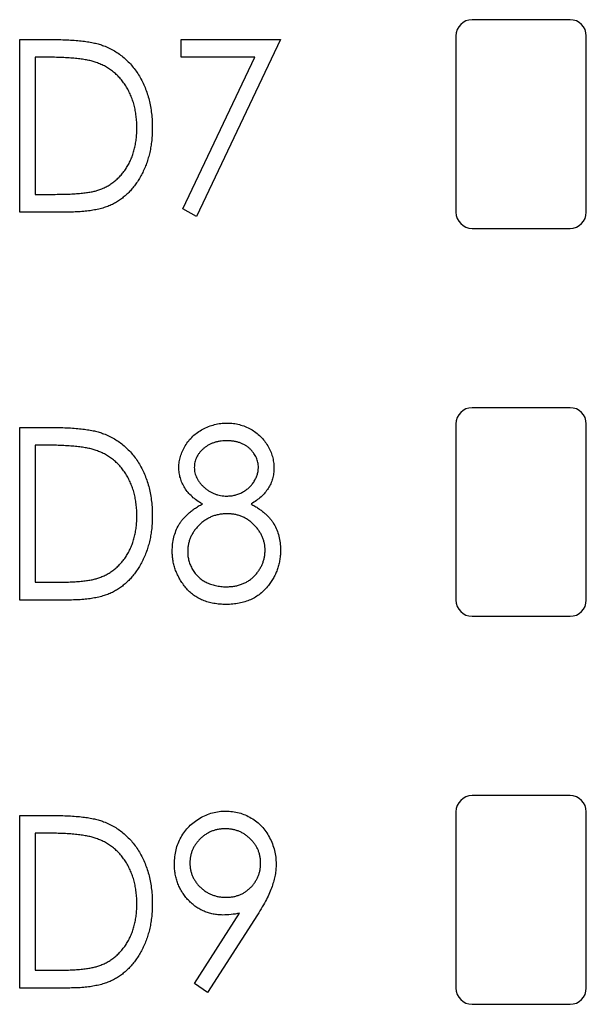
# Model space of a CAD drawing. Header units: millimetres. Extents: x 0 to 420, y 0 to 297.
# Tile 28 of 101: x 82.09 to 86.44, y 146.57 to 154.12. Entities that reach past the tile are written whole.
import ezdxf

# ---------------------------------------------------------------- set-up
doc = ezdxf.new("R2010")
doc.units = ezdxf.units.MM

msp = doc.modelspace()

# ---------------------------------------------------------------- linework, layer by layer
at = {"color": 7, "linetype": 'Continuous', "lineweight": 25}
for p, q in [((86.3142, 154.1165), (85.5642, 154.1165)), ((82.0919, 152.6415), (82.0919, 153.9644)), ((82.0919, 153.9644), (82.3423, 153.9644)), ((83.33, 153.9644), (84.0932, 153.9644)), ((83.33, 153.8287), (83.33, 153.9644)), ((84.0932, 153.9644), (83.4487, 152.6076)), ((85.4392, 153.9915), (85.4392, 152.6415)), ((86.4392, 152.6415), (86.4392, 153.9915)), ((82.2962, 153.8287), (82.2106, 153.8287)), ((82.2106, 153.8287), (82.2106, 152.7772)), ((83.8955, 153.8287), (83.33, 153.8287)), ((83.3432, 152.6656), (83.8955, 153.8287)), ((82.2106, 152.7772), (82.3502, 152.7772)), ((83.4487, 152.6076), (83.3432, 152.6656)), ((82.4761, 152.6415), (82.0919, 152.6415)), ((85.5642, 152.5165), (86.3142, 152.5165)), ((86.3142, 151.1415), (85.5642, 151.1415)), ((85.4392, 151.0165), (85.4392, 149.6665)), ((86.4392, 149.6665), (86.4392, 151.0165)), ((82.0919, 149.6665), (82.0919, 150.9894)), ((82.0919, 150.9894), (82.3423, 150.9894)), ((82.2962, 150.8537), (82.2106, 150.8537)), ((82.2106, 150.8537), (82.2106, 149.8022)), ((82.2106, 149.8022), (82.3502, 149.8022)), ((82.4761, 149.6665), (82.0919, 149.6665)), ((85.5642, 149.5415), (86.3142, 149.5415)), ((86.3142, 148.1665), (85.5642, 148.1665)), ((82.0919, 146.6915), (82.0919, 148.0144)), ((82.0919, 148.0144), (82.3423, 148.0144)), ((85.4392, 148.0415), (85.4392, 146.6915)), ((86.4392, 146.6915), (86.4392, 148.0415)), ((82.2962, 147.8787), (82.2106, 147.8787)), ((82.2106, 147.8787), (82.2106, 146.8272)), ((83.4339, 146.7267), (83.7792, 147.2644)), ((83.9159, 147.2533), (83.5335, 146.6576)), ((82.2106, 146.8272), (82.3502, 146.8272)), ((83.5335, 146.6576), (83.4339, 146.7267)), ((82.4761, 146.6915), (82.0919, 146.6915)), ((85.5642, 146.5665), (86.3142, 146.5665))]:
    msp.add_line(p, q, dxfattribs=at)
for centre, start, end in [((85.5642, 153.9915), 90, 180), ((86.3142, 153.9915), 0, 90), ((85.5642, 152.6415), 180, 270), ((86.3142, 152.6415), 270, 0), ((85.5642, 151.0165), 90, 180), ((86.3142, 151.0165), 0, 90), ((85.5642, 149.6665), 180, 270), ((86.3142, 149.6665), 270, 0), ((85.5642, 148.0415), 90, 180), ((86.3142, 148.0415), 0, 90), ((85.5642, 146.6915), 180, 270), ((86.3142, 146.6915), 270, 0)]:
    msp.add_arc(centre, 0.125, start, end, dxfattribs=at)
for points, knots in [([(82.3423, 153.9644), (82.3641, 153.9643), (82.4062, 153.9639), (82.467, 153.9619), (82.5232, 153.9583), (82.5748, 153.953), (82.6218, 153.9465), (82.6641, 153.9383), (82.7018, 153.9288), (82.7249, 153.9206), (82.7358, 153.9167)], [0, 0, 0, 0, 0.164344, 0.316794, 0.458147, 0.588563, 0.707492, 0.815269, 0.912897, 1, 1, 1, 1]), ([(82.7358, 153.9167), (82.7502, 153.9109), (82.7786, 153.8993), (82.819, 153.8776), (82.857, 153.8528), (82.893, 153.8254), (82.9257, 153.794), (82.9569, 153.7603), (82.9851, 153.723), (83.0111, 153.683), (83.0343, 153.6405), (83.0546, 153.5958), (83.0714, 153.549), (83.0857, 153.5004), (83.0959, 153.4496), (83.1041, 153.3969), (83.1085, 153.3422), (83.1092, 153.3051), (83.1095, 153.2863)], [0, 0, 0, 0, 0.059398, 0.117804, 0.175649, 0.233437, 0.291249, 0.349576, 0.409329, 0.470372, 0.532591, 0.595119, 0.658625, 0.723231, 0.789405, 0.857649, 0.927742, 1, 1, 1, 1]), ([(82.6701, 153.7916), (82.6599, 153.7947), (82.6382, 153.8012), (82.6028, 153.8083), (82.5629, 153.8147), (82.5184, 153.8199), (82.4694, 153.8237), (82.4157, 153.8266), (82.3575, 153.8285), (82.3171, 153.8287), (82.2962, 153.8287)], [0, 0, 0, 0, 0.084774, 0.180312, 0.28709, 0.406015, 0.536482, 0.678682, 0.833402, 1, 1, 1, 1]), ([(82.9908, 153.2865), (82.9905, 153.302), (82.99, 153.3324), (82.986, 153.377), (82.9794, 153.4198), (82.9701, 153.461), (82.9582, 153.5005), (82.9436, 153.5384), (82.9264, 153.5745), (82.9065, 153.6087), (82.8843, 153.6406), (82.8602, 153.6704), (82.8334, 153.697), (82.8052, 153.7217), (82.7744, 153.7431), (82.7418, 153.7623), (82.7068, 153.7785), (82.6825, 153.7872), (82.6701, 153.7916)], [0, 0, 0, 0, 0.072235, 0.141829, 0.209054, 0.274618, 0.338839, 0.40167, 0.463864, 0.525432, 0.586208, 0.645431, 0.704074, 0.762298, 0.820336, 0.879142, 0.938766, 1, 1, 1, 1]), ([(83.1095, 153.2863), (83.1092, 153.2699), (83.1086, 153.2377), (83.1054, 153.1902), (83.0987, 153.1442), (83.0905, 153.0996), (83.0791, 153.0566), (83.0662, 153.0148), (83.0497, 152.9749), (83.0316, 152.9364), (83.0113, 152.9001), (82.9894, 152.866), (82.9663, 152.8342), (82.9413, 152.8051), (82.9153, 152.7783), (82.8873, 152.7542), (82.8581, 152.7324), (82.8273, 152.7127), (82.7941, 152.6956), (82.7579, 152.681), (82.7185, 152.669), (82.6761, 152.6589), (82.6306, 152.651), (82.5819, 152.6456), (82.5301, 152.642), (82.4944, 152.6417), (82.4761, 152.6415)], [0, 0, 0, 0, 0.047591, 0.093744, 0.138658, 0.182637, 0.225674, 0.268046, 0.309925, 0.35122, 0.391858, 0.430949, 0.469216, 0.506063, 0.542432, 0.578163, 0.613445, 0.648473, 0.684358, 0.722083, 0.761938, 0.803977, 0.848876, 0.896245, 0.946758, 1, 1, 1, 1]), ([(82.6982, 152.8108), (82.7093, 152.8151), (82.7313, 152.8236), (82.763, 152.8388), (82.7924, 152.8572), (82.8205, 152.8771), (82.8462, 152.9002), (82.8703, 152.9254), (82.8928, 152.9528), (82.9131, 152.9828), (82.9314, 153.0148), (82.9473, 153.0485), (82.9609, 153.0839), (82.9716, 153.1212), (82.9805, 153.1601), (82.9865, 153.2008), (82.9899, 153.2431), (82.9905, 153.2719), (82.9908, 153.2865)], [0, 0, 0, 0, 0.059658, 0.118319, 0.176002, 0.23344, 0.290884, 0.349178, 0.408074, 0.468667, 0.53039, 0.592632, 0.655752, 0.720395, 0.787156, 0.855716, 0.926408, 1, 1, 1, 1]), ([(82.3502, 152.7772), (82.3704, 152.7773), (82.409, 152.7775), (82.4646, 152.7791), (82.5153, 152.7816), (82.5613, 152.7852), (82.6024, 152.7901), (82.6387, 152.7953), (82.6702, 152.8021), (82.6893, 152.8081), (82.6982, 152.8108)], [0, 0, 0, 0, 0.172244, 0.3301934, 0.475432, 0.6065481, 0.7244263, 0.8291286, 0.9204072, 1, 1, 1, 1]), ([(83.313, 150.6839), (83.3137, 150.698), (83.315, 150.7262), (83.3244, 150.7684), (83.34, 150.8098), (83.3612, 150.8503), (83.3875, 150.8885), (83.4195, 150.9227), (83.4559, 150.9527), (83.4966, 150.9778), (83.5404, 150.9984), (83.5866, 151.0125), (83.6345, 151.0218), (83.667, 151.0228), (83.6835, 151.0233)], [0, 0, 0, 0, 0.075898, 0.152361, 0.231582, 0.313764, 0.397876, 0.481065, 0.564927, 0.651306, 0.738407, 0.824672, 0.911311, 1, 1, 1, 1]), ([(83.6835, 151.0233), (83.6995, 151.0228), (83.7312, 151.0217), (83.7778, 151.0127), (83.8225, 150.9978), (83.8649, 150.9773), (83.9044, 150.9521), (83.9395, 150.9219), (83.9701, 150.8875), (83.9958, 150.8496), (84.0166, 150.8091), (84.0315, 150.7671), (84.0407, 150.7239), (84.0418, 150.6948), (84.0423, 150.6802)], [0, 0, 0, 0, 0.087232, 0.172427, 0.257616, 0.343034, 0.4283, 0.511889, 0.594344, 0.678136, 0.76075, 0.84139, 0.92045, 1, 1, 1, 1]), ([(82.3423, 150.9894), (82.3641, 150.9893), (82.4062, 150.9889), (82.467, 150.9869), (82.5232, 150.9833), (82.5748, 150.978), (82.6218, 150.9715), (82.6641, 150.9633), (82.7018, 150.9538), (82.7249, 150.9456), (82.7358, 150.9417)], [0, 0, 0, 0, 0.164344, 0.316794, 0.458147, 0.588563, 0.707492, 0.815269, 0.912897, 1, 1, 1, 1]), ([(82.7358, 150.9417), (82.7502, 150.9359), (82.7786, 150.9243), (82.819, 150.9026), (82.857, 150.8778), (82.893, 150.8504), (82.9257, 150.819), (82.9569, 150.7853), (82.9851, 150.748), (83.0111, 150.708), (83.0343, 150.6655), (83.0546, 150.6208), (83.0714, 150.574), (83.0857, 150.5254), (83.0959, 150.4746), (83.1041, 150.4219), (83.1085, 150.3672), (83.1092, 150.3301), (83.1095, 150.3113)], [0, 0, 0, 0, 0.059398, 0.117804, 0.175649, 0.233437, 0.291249, 0.349576, 0.409329, 0.470372, 0.532591, 0.595119, 0.658625, 0.723231, 0.789405, 0.857649, 0.927742, 1, 1, 1, 1]), ([(82.6701, 150.8166), (82.6599, 150.8197), (82.6382, 150.8262), (82.6028, 150.8333), (82.5629, 150.8397), (82.5184, 150.8449), (82.4694, 150.8487), (82.4157, 150.8516), (82.3575, 150.8535), (82.3171, 150.8537), (82.2962, 150.8537)], [0, 0, 0, 0, 0.084774, 0.180312, 0.28709, 0.406015, 0.536482, 0.678682, 0.833402, 1, 1, 1, 1]), ([(83.6771, 150.8877), (83.6685, 150.8874), (83.6516, 150.8869), (83.6266, 150.8844), (83.6029, 150.8795), (83.5802, 150.8731), (83.5589, 150.864), (83.5383, 150.8539), (83.5192, 150.8412), (83.5013, 150.827), (83.4851, 150.8116), (83.4708, 150.7953), (83.4588, 150.7783), (83.4489, 150.7604), (83.4412, 150.7418), (83.4355, 150.7226), (83.4323, 150.7025), (83.4319, 150.6889), (83.4317, 150.682)], [0, 0, 0, 0, 0.0729957, 0.1426084, 0.210916, 0.2768553, 0.3412606, 0.4054979, 0.4694891, 0.5341133, 0.5978095, 0.6579498, 0.7161764, 0.7731382, 0.8295284, 0.885346, 0.9418735, 1, 1, 1, 1]), ([(83.9236, 150.6847), (83.9234, 150.6909), (83.9229, 150.7034), (83.9199, 150.7218), (83.9151, 150.7398), (83.9082, 150.7576), (83.8991, 150.7748), (83.8881, 150.7916), (83.8753, 150.8081), (83.8607, 150.8242), (83.8441, 150.839), (83.8256, 150.8522), (83.8052, 150.8632), (83.783, 150.8723), (83.759, 150.879), (83.7333, 150.8842), (83.7058, 150.887), (83.6869, 150.8874), (83.6771, 150.8877)], [0, 0, 0, 0, 0.052892, 0.104861, 0.156461, 0.209915, 0.264475, 0.320383, 0.378702, 0.440292, 0.502986, 0.565931, 0.631168, 0.69788, 0.767558, 0.840346, 0.91813, 1, 1, 1, 1]), ([(82.9908, 150.3115), (82.9905, 150.327), (82.99, 150.3574), (82.986, 150.402), (82.9794, 150.4448), (82.9701, 150.486), (82.9582, 150.5255), (82.9436, 150.5634), (82.9264, 150.5995), (82.9065, 150.6337), (82.8843, 150.6656), (82.8602, 150.6954), (82.8334, 150.722), (82.8052, 150.7467), (82.7744, 150.7681), (82.7418, 150.7873), (82.7068, 150.8035), (82.6825, 150.8122), (82.6701, 150.8166)], [0, 0, 0, 0, 0.072235, 0.141829, 0.209054, 0.274618, 0.338839, 0.40167, 0.463864, 0.525432, 0.586208, 0.645431, 0.704074, 0.762298, 0.820336, 0.879142, 0.938766, 1, 1, 1, 1]), ([(83.4935, 150.4035), (83.4792, 150.4119), (83.4514, 150.4283), (83.4145, 150.4579), (83.3829, 150.4902), (83.3574, 150.5256), (83.3377, 150.5631), (83.3236, 150.6022), (83.3147, 150.6426), (83.3136, 150.67), (83.313, 150.6839)], [0, 0, 0, 0, 0.141592, 0.276063, 0.403302, 0.527299, 0.647677, 0.765094, 0.881778, 1, 1, 1, 1]), ([(83.4317, 150.682), (83.4319, 150.6751), (83.4322, 150.6614), (83.4363, 150.6413), (83.442, 150.6216), (83.4503, 150.6024), (83.4611, 150.5838), (83.4737, 150.5653), (83.4894, 150.548), (83.5066, 150.5309), (83.5254, 150.5152), (83.5453, 150.5013), (83.5663, 150.4898), (83.5878, 150.4804), (83.6101, 150.4727), (83.6332, 150.4675), (83.6572, 150.4642), (83.6734, 150.4638), (83.6816, 150.4636)], [0, 0, 0, 0, 0.056616, 0.111922, 0.167884, 0.224708, 0.283151, 0.34408, 0.407772, 0.474921, 0.54286, 0.609016, 0.67358, 0.738498, 0.801995, 0.866705, 0.932523, 1, 1, 1, 1]), ([(83.6816, 150.4636), (83.6922, 150.464), (83.7132, 150.4646), (83.744, 150.4707), (83.774, 150.4804), (83.8028, 150.4936), (83.8297, 150.51), (83.8537, 150.5298), (83.8747, 150.5523), (83.892, 150.5774), (83.9058, 150.6038), (83.9162, 150.6306), (83.9222, 150.6576), (83.9231, 150.6757), (83.9236, 150.6847)], [0, 0, 0, 0, 0.087185, 0.173538, 0.259581, 0.347289, 0.434973, 0.520191, 0.604029, 0.688633, 0.772056, 0.850297, 0.925899, 1, 1, 1, 1]), ([(84.0423, 150.6802), (84.0419, 150.6658), (84.0409, 150.6376), (84.0324, 150.5967), (84.0186, 150.5581), (83.999, 150.522), (83.9742, 150.4882), (83.9433, 150.4574), (83.9076, 150.4283), (83.8805, 150.4119), (83.8666, 150.4035)], [0, 0, 0, 0, 0.1246928, 0.2446228, 0.3622423, 0.4801474, 0.6004583, 0.7254064, 0.8587054, 1, 1, 1, 1]), ([(83.2621, 150.041), (83.2627, 150.0593), (83.2639, 150.0952), (83.2736, 150.1477), (83.29, 150.1971), (83.3085, 150.2362), (83.3271, 150.2658), (83.3437, 150.2875), (83.3629, 150.3083), (83.3842, 150.3289), (83.408, 150.3486), (83.4342, 150.3678), (83.4627, 150.3864), (83.4831, 150.3977), (83.4935, 150.4035)], [0, 0, 0, 0, 0.120756, 0.236813, 0.35026, 0.46331, 0.521154, 0.58056, 0.64281, 0.707476, 0.775704, 0.846526, 0.921479, 1, 1, 1, 1]), ([(83.8666, 150.4035), (83.8766, 150.3978), (83.8963, 150.3868), (83.9242, 150.3692), (83.9493, 150.3503), (83.9728, 150.3318), (83.9936, 150.312), (84.012, 150.2917), (84.0285, 150.2709), (84.0467, 150.2422), (84.0654, 150.2045), (84.0818, 150.1564), (84.0914, 150.105), (84.0926, 150.0698), (84.0932, 150.0518)], [0, 0, 0, 0, 0.078045, 0.152615, 0.223262, 0.290956, 0.355325, 0.417626, 0.476908, 0.534534, 0.647521, 0.761304, 0.878255, 1, 1, 1, 1]), ([(83.684, 150.328), (83.6735, 150.3277), (83.6528, 150.3273), (83.6225, 150.3228), (83.5933, 150.3163), (83.5655, 150.3068), (83.539, 150.2941), (83.5138, 150.2791), (83.4901, 150.261), (83.4677, 150.2409), (83.4476, 150.2188), (83.4296, 150.1957), (83.4148, 150.1714), (83.4021, 150.1465), (83.3925, 150.1204), (83.3861, 150.0933), (83.3815, 150.0655), (83.3811, 150.0465), (83.3809, 150.037)], [0, 0, 0, 0, 0.067596, 0.132929, 0.196397, 0.259393, 0.321589, 0.384465, 0.447689, 0.51278, 0.577452, 0.639772, 0.700413, 0.760058, 0.819311, 0.878362, 0.938641, 1, 1, 1, 1]), ([(83.9745, 150.0494), (83.9742, 150.0585), (83.9738, 150.0763), (83.9696, 150.1025), (83.963, 150.128), (83.9536, 150.1528), (83.9417, 150.1769), (83.9267, 150.1998), (83.9094, 150.2223), (83.8896, 150.2435), (83.8682, 150.2633), (83.8451, 150.2804), (83.8211, 150.2953), (83.7958, 150.3072), (83.7694, 150.3165), (83.7419, 150.3232), (83.7133, 150.3272), (83.6938, 150.3277), (83.684, 150.328)], [0, 0, 0, 0, 0.060715, 0.119658, 0.178637, 0.237715, 0.297539, 0.359052, 0.422199, 0.48783, 0.553898, 0.618464, 0.681173, 0.74367, 0.806099, 0.869114, 0.93394, 1, 1, 1, 1]), ([(83.1095, 150.3113), (83.1092, 150.2949), (83.1086, 150.2627), (83.1054, 150.2152), (83.0987, 150.1692), (83.0905, 150.1246), (83.0791, 150.0816), (83.0662, 150.0398), (83.0497, 149.9999), (83.0316, 149.9614), (83.0113, 149.9251), (82.9894, 149.891), (82.9663, 149.8592), (82.9413, 149.8301), (82.9153, 149.8033), (82.8873, 149.7792), (82.8581, 149.7574), (82.8273, 149.7377), (82.7941, 149.7206), (82.7579, 149.706), (82.7185, 149.694), (82.6761, 149.6839), (82.6306, 149.676), (82.5819, 149.6706), (82.5301, 149.667), (82.4944, 149.6667), (82.4761, 149.6665)], [0, 0, 0, 0, 0.047591, 0.093744, 0.138658, 0.182637, 0.225674, 0.268046, 0.309925, 0.35122, 0.391858, 0.430949, 0.469216, 0.506063, 0.542432, 0.578163, 0.613445, 0.648473, 0.684358, 0.722083, 0.761938, 0.803977, 0.848876, 0.896245, 0.946758, 1, 1, 1, 1]), ([(82.6982, 149.8358), (82.7093, 149.8401), (82.7313, 149.8486), (82.763, 149.8638), (82.7924, 149.8822), (82.8205, 149.9021), (82.8462, 149.9252), (82.8703, 149.9504), (82.8928, 149.9778), (82.9131, 150.0078), (82.9314, 150.0398), (82.9473, 150.0735), (82.9609, 150.1089), (82.9716, 150.1462), (82.9805, 150.1851), (82.9865, 150.2258), (82.9899, 150.2681), (82.9905, 150.2969), (82.9908, 150.3115)], [0, 0, 0, 0, 0.059658, 0.118319, 0.176002, 0.23344, 0.290884, 0.349178, 0.408074, 0.468667, 0.53039, 0.592632, 0.655752, 0.720395, 0.787156, 0.855716, 0.926408, 1, 1, 1, 1]), ([(83.6761, 149.6326), (83.6596, 149.633), (83.6276, 149.6339), (83.581, 149.6396), (83.5376, 149.6498), (83.497, 149.6634), (83.4596, 149.6815), (83.4255, 149.7038), (83.3941, 149.7295), (83.3667, 149.7596), (83.3423, 149.7917), (83.3209, 149.825), (83.3028, 149.859), (83.2879, 149.8938), (83.2765, 149.9295), (83.2683, 149.9659), (83.263, 150.0032), (83.2624, 150.0283), (83.2621, 150.041)], [0, 0, 0, 0, 0.075685, 0.147388, 0.21543, 0.280739, 0.344012, 0.406031, 0.467816, 0.530525, 0.592889, 0.653222, 0.712146, 0.770064, 0.827275, 0.884378, 0.941815, 1, 1, 1, 1]), ([(83.3809, 150.037), (83.3813, 150.0251), (83.3822, 150.0016), (83.3895, 149.9668), (83.4011, 149.9332), (83.4174, 149.9009), (83.4374, 149.8706), (83.4624, 149.8443), (83.4902, 149.8208), (83.5221, 149.8019), (83.5569, 149.7866), (83.5948, 149.7763), (83.6351, 149.7693), (83.6629, 149.7686), (83.6771, 149.7683)], [0, 0, 0, 0, 0.079492, 0.157381, 0.236934, 0.317668, 0.399093, 0.479085, 0.559795, 0.642118, 0.726678, 0.813997, 0.904588, 1, 1, 1, 1]), ([(83.6771, 149.7683), (83.6882, 149.7685), (83.7098, 149.769), (83.7414, 149.773), (83.7714, 149.7796), (83.7994, 149.789), (83.826, 149.8005), (83.8504, 149.8154), (83.8735, 149.8323), (83.8941, 149.8522), (83.9129, 149.8736), (83.9294, 149.8961), (83.9432, 149.9195), (83.9548, 149.9437), (83.9635, 149.9689), (83.9699, 149.9948), (83.9737, 150.0219), (83.9742, 150.0402), (83.9745, 150.0494)], [0, 0, 0, 0, 0.07246, 0.141932, 0.208401, 0.273058, 0.335808, 0.397893, 0.459985, 0.52308, 0.585468, 0.646407, 0.705612, 0.763909, 0.821613, 0.880053, 0.939113, 1, 1, 1, 1]), ([(84.0932, 150.0518), (84.093, 150.0391), (84.0926, 150.0139), (84.0878, 149.9767), (84.0808, 149.9406), (84.0706, 149.9056), (84.0578, 149.8717), (84.0415, 149.8392), (84.0229, 149.8075), (84.0081, 149.7877), (84.0007, 149.7778)], [0, 0, 0, 0, 0.129553, 0.256356, 0.381025, 0.503667, 0.6269, 0.749143, 0.873737, 1, 1, 1, 1]), ([(82.3502, 149.8022), (82.3704, 149.8023), (82.409, 149.8025), (82.4646, 149.8041), (82.5153, 149.8066), (82.5613, 149.8102), (82.6024, 149.8151), (82.6387, 149.8203), (82.6702, 149.8271), (82.6893, 149.8331), (82.6982, 149.8358)], [0, 0, 0, 0, 0.172244, 0.3301934, 0.475432, 0.6065481, 0.7244263, 0.8291286, 0.9204072, 1, 1, 1, 1]), ([(84.0007, 149.7778), (83.991, 149.7663), (83.9717, 149.7434), (83.9386, 149.7135), (83.9022, 149.6884), (83.8628, 149.668), (83.8203, 149.652), (83.7749, 149.6406), (83.7264, 149.634), (83.6931, 149.6331), (83.6761, 149.6326)], [0, 0, 0, 0, 0.122641, 0.242661, 0.361411, 0.481244, 0.603312, 0.729266, 0.861221, 1, 1, 1, 1]), ([(82.3423, 148.0144), (82.3641, 148.0143), (82.4062, 148.0139), (82.467, 148.0119), (82.5232, 148.0083), (82.5748, 148.003), (82.6218, 147.9965), (82.6641, 147.9883), (82.7018, 147.9788), (82.7249, 147.9706), (82.7358, 147.9667)], [0, 0, 0, 0, 0.164344, 0.316794, 0.458147, 0.588563, 0.707492, 0.815269, 0.912897, 1, 1, 1, 1]), ([(83.2791, 147.6431), (83.2797, 147.6617), (83.2808, 147.698), (83.2908, 147.7509), (83.3062, 147.8012), (83.3288, 147.8482), (83.3567, 147.8917), (83.3905, 147.9309), (83.4298, 147.9652), (83.4736, 147.9948), (83.521, 148.0184), (83.5705, 148.036), (83.6219, 148.0463), (83.6567, 148.0477), (83.6742, 148.0483)], [0, 0, 0, 0, 0.087997, 0.17259, 0.255416, 0.33777, 0.419853, 0.500918, 0.583128, 0.667302, 0.751896, 0.83432, 0.916592, 1, 1, 1, 1]), ([(83.6742, 148.0483), (83.6915, 148.0476), (83.7256, 148.0463), (83.7757, 148.0363), (83.8236, 148.0193), (83.8692, 147.9961), (83.9112, 147.9666), (83.9494, 147.9321), (83.9818, 147.8913), (84.0093, 147.8463), (84.0317, 147.798), (84.0475, 147.7474), (84.0575, 147.6951), (84.0587, 147.6597), (84.0593, 147.6418)], [0, 0, 0, 0, 0.08311, 0.164175, 0.244873, 0.327035, 0.409498, 0.491369, 0.573923, 0.659258, 0.744887, 0.829619, 0.913946, 1, 1, 1, 1]), ([(82.7358, 147.9667), (82.7502, 147.9609), (82.7786, 147.9493), (82.819, 147.9276), (82.857, 147.9028), (82.893, 147.8754), (82.9257, 147.844), (82.9569, 147.8103), (82.9851, 147.773), (83.0111, 147.733), (83.0343, 147.6905), (83.0546, 147.6458), (83.0714, 147.599), (83.0857, 147.5504), (83.0959, 147.4996), (83.1041, 147.4469), (83.1085, 147.3922), (83.1092, 147.3551), (83.1095, 147.3363)], [0, 0, 0, 0, 0.059398, 0.117804, 0.175649, 0.233437, 0.291249, 0.349576, 0.409329, 0.470372, 0.532591, 0.595119, 0.658625, 0.723231, 0.789405, 0.857649, 0.927742, 1, 1, 1, 1]), ([(83.6687, 147.9127), (83.6595, 147.9124), (83.6414, 147.9118), (83.6147, 147.9084), (83.5891, 147.9022), (83.5646, 147.8937), (83.541, 147.8829), (83.5185, 147.8694), (83.497, 147.8538), (83.4769, 147.8359), (83.4583, 147.8164), (83.4421, 147.7955), (83.4286, 147.7736), (83.4172, 147.7508), (83.4085, 147.727), (83.4024, 147.7021), (83.3986, 147.6763), (83.3981, 147.6587), (83.3978, 147.6498)], [0, 0, 0, 0, 0.065749, 0.129427, 0.191764, 0.253273, 0.315151, 0.37688, 0.44016, 0.505029, 0.569352, 0.632379, 0.693358, 0.753228, 0.81376, 0.874256, 0.936143, 1, 1, 1, 1]), ([(83.9406, 147.6498), (83.9403, 147.6587), (83.9398, 147.6763), (83.9359, 147.7021), (83.9299, 147.727), (83.9211, 147.7508), (83.9099, 147.7737), (83.8959, 147.7954), (83.8799, 147.8164), (83.8613, 147.8359), (83.8411, 147.8537), (83.8198, 147.8696), (83.7972, 147.8828), (83.7735, 147.8937), (83.7488, 147.9022), (83.7231, 147.9084), (83.6962, 147.9118), (83.6779, 147.9124), (83.6687, 147.9127)], [0, 0, 0, 0, 0.063715, 0.125465, 0.185827, 0.246225, 0.305962, 0.36714, 0.430027, 0.494208, 0.558933, 0.621564, 0.683699, 0.745439, 0.807407, 0.869606, 0.933768, 1, 1, 1, 1]), ([(82.6701, 147.8416), (82.6599, 147.8447), (82.6382, 147.8512), (82.6028, 147.8583), (82.5629, 147.8647), (82.5184, 147.8699), (82.4694, 147.8737), (82.4157, 147.8766), (82.3575, 147.8785), (82.3171, 147.8787), (82.2962, 147.8787)], [0, 0, 0, 0, 0.084774, 0.180312, 0.28709, 0.406015, 0.536482, 0.678682, 0.833402, 1, 1, 1, 1]), ([(82.9908, 147.3365), (82.9905, 147.352), (82.99, 147.3824), (82.986, 147.427), (82.9794, 147.4698), (82.9701, 147.511), (82.9582, 147.5505), (82.9436, 147.5884), (82.9264, 147.6245), (82.9065, 147.6587), (82.8843, 147.6906), (82.8602, 147.7204), (82.8334, 147.747), (82.8052, 147.7717), (82.7744, 147.7931), (82.7418, 147.8123), (82.7068, 147.8285), (82.6825, 147.8372), (82.6701, 147.8416)], [0, 0, 0, 0, 0.072235, 0.141829, 0.209054, 0.274618, 0.338839, 0.40167, 0.463864, 0.525432, 0.586208, 0.645431, 0.704074, 0.762298, 0.820336, 0.879142, 0.938766, 1, 1, 1, 1]), ([(83.6501, 147.2512), (83.6375, 147.2516), (83.6125, 147.2523), (83.5757, 147.2578), (83.5403, 147.2664), (83.5065, 147.279), (83.4742, 147.295), (83.4433, 147.3144), (83.4141, 147.3377), (83.3865, 147.3639), (83.3615, 147.393), (83.3393, 147.4238), (83.3206, 147.4563), (83.3056, 147.4906), (83.2935, 147.5264), (83.2851, 147.5639), (83.2799, 147.603), (83.2794, 147.6296), (83.2791, 147.6431)], [0, 0, 0, 0, 0.063088, 0.124533, 0.184917, 0.244589, 0.304103, 0.364497, 0.426297, 0.490191, 0.554237, 0.61709, 0.679069, 0.741215, 0.803503, 0.867214, 0.932529, 1, 1, 1, 1]), ([(83.3978, 147.6498), (83.3981, 147.6408), (83.3986, 147.6232), (83.4024, 147.5974), (83.4088, 147.5725), (83.4178, 147.5486), (83.4293, 147.5257), (83.4431, 147.5038), (83.4598, 147.483), (83.4786, 147.4635), (83.4992, 147.4454), (83.5212, 147.4299), (83.5441, 147.4163), (83.5684, 147.4059), (83.5934, 147.3973), (83.6195, 147.3911), (83.6467, 147.3878), (83.6651, 147.3872), (83.6745, 147.3869)], [0, 0, 0, 0, 0.06315, 0.124352, 0.184331, 0.244411, 0.304455, 0.36509, 0.427313, 0.492238, 0.556859, 0.620451, 0.682573, 0.744649, 0.806658, 0.86952, 0.933732, 1, 1, 1, 1]), ([(83.6745, 147.3869), (83.6839, 147.3872), (83.7025, 147.3878), (83.7297, 147.3911), (83.7555, 147.3972), (83.78, 147.4059), (83.8036, 147.4163), (83.8256, 147.4298), (83.8464, 147.4455), (83.8656, 147.4635), (83.8832, 147.4831), (83.8984, 147.504), (83.9115, 147.5257), (83.9222, 147.5487), (83.9304, 147.5726), (83.9361, 147.5974), (83.9401, 147.6232), (83.9404, 147.6408), (83.9406, 147.6498)], [0, 0, 0, 0, 0.067987, 0.13325, 0.196522, 0.258346, 0.319699, 0.381199, 0.443273, 0.506593, 0.570424, 0.63174, 0.69237, 0.752569, 0.812986, 0.873642, 0.935845, 1, 1, 1, 1]), ([(84.0593, 147.6418), (84.0589, 147.6279), (84.0582, 147.5998), (84.052, 147.557), (84.0422, 147.5134), (84.0282, 147.468), (84.0089, 147.4201), (83.9836, 147.3684), (83.9527, 147.3119), (83.9286, 147.2735), (83.9159, 147.2533)], [0, 0, 0, 0, 0.099181, 0.201108, 0.307825, 0.418813, 0.539756, 0.676373, 0.829742, 1, 1, 1, 1]), ([(83.1095, 147.3363), (83.1092, 147.3199), (83.1086, 147.2877), (83.1054, 147.2402), (83.0987, 147.1942), (83.0905, 147.1496), (83.0791, 147.1066), (83.0662, 147.0648), (83.0497, 147.0249), (83.0316, 146.9864), (83.0113, 146.9501), (82.9894, 146.916), (82.9663, 146.8842), (82.9413, 146.8551), (82.9153, 146.8283), (82.8873, 146.8042), (82.8581, 146.7824), (82.8273, 146.7627), (82.7941, 146.7456), (82.7579, 146.731), (82.7185, 146.719), (82.6761, 146.7089), (82.6306, 146.701), (82.5819, 146.6956), (82.5301, 146.692), (82.4944, 146.6917), (82.4761, 146.6915)], [0, 0, 0, 0, 0.047591, 0.093744, 0.138658, 0.182637, 0.225674, 0.268046, 0.309925, 0.35122, 0.391858, 0.430949, 0.469216, 0.506063, 0.542432, 0.578163, 0.613445, 0.648473, 0.684358, 0.722083, 0.761938, 0.803977, 0.848876, 0.896245, 0.946758, 1, 1, 1, 1]), ([(82.6982, 146.8608), (82.7093, 146.8651), (82.7313, 146.8736), (82.763, 146.8888), (82.7924, 146.9072), (82.8205, 146.9271), (82.8462, 146.9502), (82.8703, 146.9754), (82.8928, 147.0028), (82.9131, 147.0328), (82.9314, 147.0648), (82.9473, 147.0985), (82.9609, 147.1339), (82.9716, 147.1712), (82.9805, 147.2101), (82.9865, 147.2508), (82.9899, 147.2931), (82.9905, 147.3219), (82.9908, 147.3365)], [0, 0, 0, 0, 0.059658, 0.118319, 0.176002, 0.23344, 0.290884, 0.349178, 0.408074, 0.468667, 0.53039, 0.592632, 0.655752, 0.720395, 0.787156, 0.855716, 0.926408, 1, 1, 1, 1]), ([(83.7792, 147.2644), (83.7573, 147.2607), (83.7146, 147.2532), (83.6713, 147.2519), (83.6501, 147.2512)], [0, 0, 0, 0, 0.511622, 1, 1, 1, 1]), ([(82.3502, 146.8272), (82.3704, 146.8273), (82.409, 146.8275), (82.4646, 146.8291), (82.5153, 146.8316), (82.5613, 146.8352), (82.6024, 146.8401), (82.6387, 146.8453), (82.6702, 146.8521), (82.6893, 146.8581), (82.6982, 146.8608)], [0, 0, 0, 0, 0.172244, 0.3301934, 0.475432, 0.6065481, 0.7244263, 0.8291286, 0.9204072, 1, 1, 1, 1])]:
    msp.add_open_spline(points, degree=3, knots=knots, dxfattribs=at)

doc.saveas('drawing.dxf')
